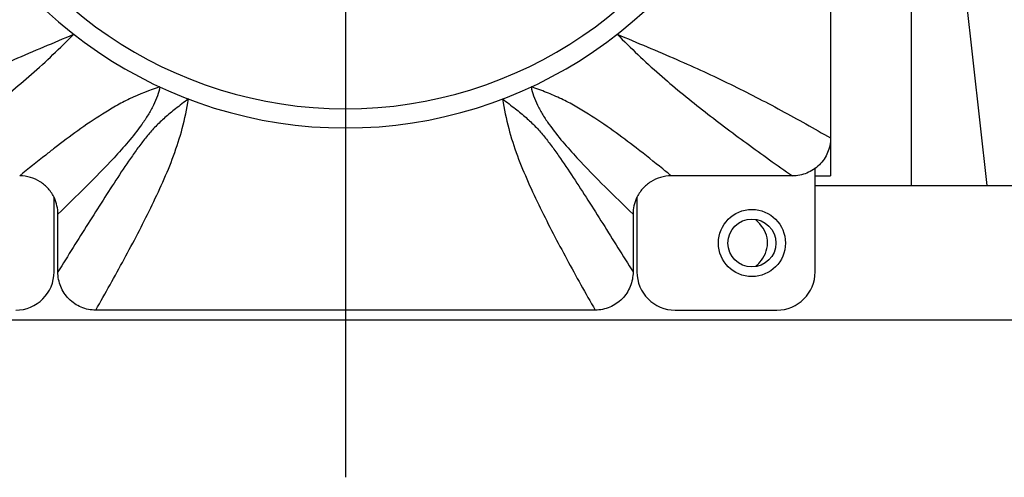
# Model space of a CAD drawing. Header units: millimetres. Extents: x 12 to 2508, y 25 to 1770.
# Tile 5 of 57: x 1579 to 1630, y 524 to 548. Entities that reach past the tile are written whole.
import ezdxf

# ---------------------------------------------------------------- set-up
doc = ezdxf.new("R2010")
doc.units = ezdxf.units.MM
for name, color, linetype in [('COVER_J_ABL19', 7, 'Continuous'), ('COVER_J_PBL22', 7, 'Continuous'), ('FLANGE_B_PBL21', 7, 'Continuous'), ('MODULE_M_ABL26', 7, 'Continuous'), ('PLATE_J_PBL23', 7, 'Continuous')]:
    doc.layers.add(name, color=color, linetype=linetype)

# ---------------------------------------------------------------- blocks, each defined once
blk = doc.blocks.new('COVER_J_PBL22', base_point=(275.832, 913.828))
at = {"layer": 'COVER_J_PBL22', "color": 7}
for p, q in [((301.132, 940.831), (301.132, 881.807)), ((299.14, 879.828), (292.826, 879.828)), ((260.832, 874.823), (260.832, 877.836)), ((290.832, 877.836), (290.832, 874.823)), ((288.854, 872.828), (262.81, 872.828))]:
    blk.add_line(p, q, dxfattribs=at)
at = {"layer": 'COVER_J_PBL22', "color": 2}
for p, q in [((260.665, 881.284), (260.66, 881.28)), ((260.665, 881.284), (260.66, 881.28)), ((291.009, 881.276), (290.999, 881.284)), ((291.009, 881.276), (290.999, 881.284))]:
    blk.add_line(p, q, dxfattribs=at)
at = {"layer": 'COVER_J_PBL22', "color": 7}
blk.add_arc((275.832, 905.328), 23, 133.0296, 46.9704, dxfattribs=at)
at = {"layer": 'COVER_J_PBL22', "color": 2}
blk.add_arc((275.832, 905.328), 22, 133.0296, 46.9703, dxfattribs=at)
at = {"layer": 'COVER_J_PBL22', "color": 7}
for points, knots in [([(250.532, 881.807), (251.385, 882.297), (253.106, 883.263), (255.77, 884.643), (258.629, 885.954), (260.621, 886.773), (261.659, 887.214)], [0, 0, 0, 0, 0.238357, 0.47807, 0.726917, 1, 1, 1, 1]), ([(290.006, 887.214), (291.043, 886.773), (293.035, 885.954), (295.894, 884.643), (298.559, 883.263), (300.28, 882.297), (301.132, 881.807)], [0, 0, 0, 0, 0.273083, 0.52193, 0.761643, 1, 1, 1, 1]), ([(301.132, 881.807), (301.132, 881.548), (301.029, 881.026), (300.585, 880.366), (299.921, 879.929), (299.398, 879.828), (299.14, 879.828)], [0, 0, 0, 0, 0.249966, 0.499968, 0.749987, 1, 1, 1, 1]), ([(260.646, 878.678), (260.566, 878.848), (260.359, 879.169), (259.924, 879.539), (259.404, 879.775), (259.026, 879.828), (258.838, 879.828)], [0, 0, 0, 0, 0.250034, 0.500017, 0.750019, 1, 1, 1, 1]), ([(292.826, 879.828), (292.638, 879.828), (292.26, 879.775), (291.741, 879.539), (291.306, 879.169), (291.098, 878.848), (291.019, 878.678)], [0, 0, 0, 0, 0.249979, 0.499985, 0.749971, 1, 1, 1, 1]), ([(262.81, 872.828), (262.679, 872.828), (262.422, 872.853), (262.044, 872.968), (261.701, 873.153), (261.296, 873.488), (260.934, 874.04), (260.832, 874.56), (260.832, 874.823)], [0, 0, 0, 0, 0.125007, 0.250006, 0.375005, 0.500004, 0.750001, 1, 1, 1, 1]), ([(290.832, 874.823), (290.832, 874.692), (290.808, 874.434), (290.695, 874.056), (290.515, 873.712), (290.267, 873.404), (289.967, 873.156), (289.506, 872.906), (289.117, 872.828), (288.854, 872.828)], [0, 0, 0, 0, 0.125, 0.249999, 0.374998, 0.499996, 0.624995, 0.749994, 1, 1, 1, 1])]:
    blk.add_open_spline(points, degree=3, knots=knots, dxfattribs=at)
at = {"layer": 'COVER_J_PBL22', "color": 2}
for points, knots in [([(252.524, 879.828), (253.322, 880.389), (254.902, 881.516), (257.23, 883.261), (259.512, 885.127), (260.95, 886.492), (261.659, 887.214)], [0, 0, 0, 0, 0.248705, 0.494949, 0.74188, 1, 1, 1, 1]), ([(290.006, 887.214), (290.714, 886.492), (292.152, 885.127), (294.434, 883.261), (296.762, 881.516), (298.342, 880.389), (299.14, 879.828)], [0, 0, 0, 0, 0.25812, 0.505051, 0.751295, 1, 1, 1, 1]), ([(266.153, 884.464), (265.612, 884.297), (264.827, 883.988), (263.846, 883.475), (262.94, 882.928), (261.879, 882.201), (261.063, 881.59), (260.665, 881.284)], [0, 0, 0, 0, 0.266198, 0.395155, 0.520529, 0.763839, 1, 1, 1, 1]), ([(266.153, 884.464), (266.127, 884.31), (266.03, 883.984), (265.818, 883.498), (265.54, 883), (265.109, 882.356), (264.516, 881.61), (263.538, 880.52), (262.31, 879.267), (261.319, 878.303), (260.832, 877.836)], [0, 0, 0, 0, 0.054615, 0.117777, 0.185038, 0.253405, 0.387875, 0.517497, 0.764317, 1, 1, 1, 1]), ([(290.999, 881.284), (290.601, 881.59), (289.785, 882.201), (288.724, 882.928), (287.818, 883.475), (287.089, 883.856), (286.318, 884.191), (285.784, 884.381), (285.511, 884.464)], [0, 0, 0, 0, 0.236126, 0.479395, 0.604732, 0.733684, 0.865958, 1, 1, 1, 1]), ([(285.511, 884.464), (285.537, 884.31), (285.634, 883.984), (285.847, 883.498), (286.125, 883), (286.554, 882.355), (287.149, 881.61), (288.126, 880.52), (289.354, 879.267), (290.345, 878.303), (290.832, 877.836)], [0, 0, 0, 0, 0.054616, 0.11778, 0.18506, 0.25341, 0.387897, 0.517487, 0.764322, 1, 1, 1, 1]), ([(267.637, 883.838), (267.413, 883.668), (266.997, 883.354), (266.42, 882.886), (265.93, 882.42), (265.499, 881.932), (265.099, 881.417), (264.578, 880.692), (263.94, 879.738), (263.177, 878.554), (262.404, 877.332), (261.621, 876.085), (261.096, 875.245), (260.832, 874.823)], [0, 0, 0, 0, 0.074052, 0.13753, 0.195638, 0.25215, 0.30916, 0.367371, 0.487457, 0.611672, 0.739023, 0.868658, 1, 1, 1, 1]), ([(262.81, 872.828), (263.31, 873.71), (264.049, 875.034), (264.998, 876.813), (265.676, 878.15), (266.312, 879.499), (266.884, 880.876), (267.355, 882.32), (267.553, 883.323), (267.637, 883.838)], [0, 0, 0, 0, 0.251691, 0.376476, 0.50048, 0.62374, 0.746625, 0.870613, 1, 1, 1, 1]), ([(284.028, 883.838), (284.251, 883.668), (284.668, 883.354), (285.244, 882.885), (285.734, 882.42), (286.166, 881.932), (286.566, 881.417), (287.086, 880.692), (287.724, 879.738), (288.488, 878.554), (289.527, 876.911), (290.308, 875.662), (290.832, 874.823)], [0, 0, 0, 0, 0.074057, 0.137574, 0.195689, 0.252141, 0.309168, 0.367395, 0.487454, 0.61168, 0.739023, 1, 1, 1, 1]), ([(284.028, 883.838), (284.111, 883.323), (284.31, 882.32), (284.78, 880.876), (285.352, 879.499), (285.988, 878.15), (286.667, 876.813), (287.615, 875.034), (288.354, 873.71), (288.854, 872.828)], [0, 0, 0, 0, 0.129387, 0.253375, 0.376259, 0.49952, 0.623524, 0.748309, 1, 1, 1, 1]), ([(260.66, 881.28), (260.505, 881.16), (259.892, 880.683), (259.287, 880.196), (258.838, 879.828)], [0, 0, 0, 0, 0.253291, 1, 1, 1, 1]), ([(292.826, 879.828), (292.678, 879.949), (292.078, 880.439), (291.471, 880.92), (291.009, 881.276)], [0, 0, 0, 0, 0.246758, 1, 1, 1, 1])]:
    blk.add_open_spline(points, degree=3, knots=knots, dxfattribs=at)
at = {"layer": 'COVER_J_PBL22', "color": 7}
for points in [[(260.832, 877.836), (260.832, 878.123), (260.767, 878.417), (260.646, 878.678)], [(291.019, 878.678), (290.897, 878.417), (290.832, 878.123), (290.832, 877.836)]]:
    blk.add_open_spline(points, degree=3, dxfattribs=at)
blk = doc.blocks.new('PLATE_J_PBL23', base_point=(275.832, 913.828))
at = {"layer": 'PLATE_J_PBL23', "color": 7}
for p, q in [((301.132, 881.807), (301.132, 879.828)), ((300.332, 879.828), (301.132, 879.828)), ((300.332, 874.828), (300.332, 879.828)), ((260.632, 874.828), (260.632, 878.671)), ((291.032, 878.672), (291.032, 874.828)), ((293.032, 872.828), (298.332, 872.828))]:
    blk.add_line(p, q, dxfattribs=at)
at = {"layer": 'PLATE_J_PBL23', "color": 2}
blk.add_line((300.332, 879.828), (300.332, 880.24), dxfattribs=at)
at = {"layer": 'PLATE_J_PBL23', "color": 7}
blk.add_circle((297.032, 876.328), 1.75, dxfattribs=at)
for centre, start, end in [((258.632, 874.828), 270, 360), ((293.032, 874.828), 180, 270), ((298.332, 874.828), 270, 360)]:
    blk.add_arc(centre, 2, start, end, dxfattribs=at)
blk = doc.blocks.new('COVER_J_ABL19', base_point=(275.832, 913.828))
at = {"layer": 'COVER_J_PBL22'}
blk.add_blockref('COVER_J_PBL22', (275.832, 913.828), dxfattribs=at)
at = {"layer": 'PLATE_J_PBL23'}
blk.add_blockref('PLATE_J_PBL23', (275.832, 913.828), dxfattribs=at)
blk = doc.blocks.new('FLANGE_B_PBL21', base_point=(275.832, 914.328))
at = {"layer": 'FLANGE_B_PBL21', "color": 7}
for p, q in [((305.332, 914.829), (309.282, 879.328)), ((305.332, 914.829), (305.332, 879.328)), ((300.332, 879.328), (349.332, 879.328)), ((201.332, 872.328), (350.332, 872.328))]:
    blk.add_line(p, q, dxfattribs=at)
blk.add_circle((297.032, 876.328), 1.25, dxfattribs=at)
for points in [[(297.452, 877.32), (297.379, 877.403), (297.298, 877.48), (297.212, 877.549)], [(297.211, 875.107), (297.295, 875.174), (297.373, 875.248), (297.444, 875.327)]]:
    blk.add_open_spline(points, degree=3, dxfattribs=at)
blk.add_open_spline([(297.444, 875.327), (297.564, 875.462), (297.768, 875.772), (297.886, 876.322), (297.773, 876.873), (297.571, 877.185), (297.452, 877.32)], degree=3, knots=[0, 0, 0, 0, 0.247773, 0.499891, 0.752089, 1, 1, 1, 1], dxfattribs=at)

msp = doc.modelspace()

# ---------------------------------------------------------------- linework, layer by layer
at = {"layer": 'MODULE_M_ABL26', "color": 1}
msp.add_line((1595.658, 753.125), (1595.658, 523.759), dxfattribs=at)

# ---------------------------------------------------------------- block references
at = {"layer": 'COVER_J_ABL19'}
msp.add_blockref('COVER_J_ABL19', (1595.658, 573.476), dxfattribs=at)
at = {"layer": 'FLANGE_B_PBL21'}
msp.add_blockref('FLANGE_B_PBL21', (1595.658, 573.976), dxfattribs=at)

doc.saveas('drawing.dxf')
